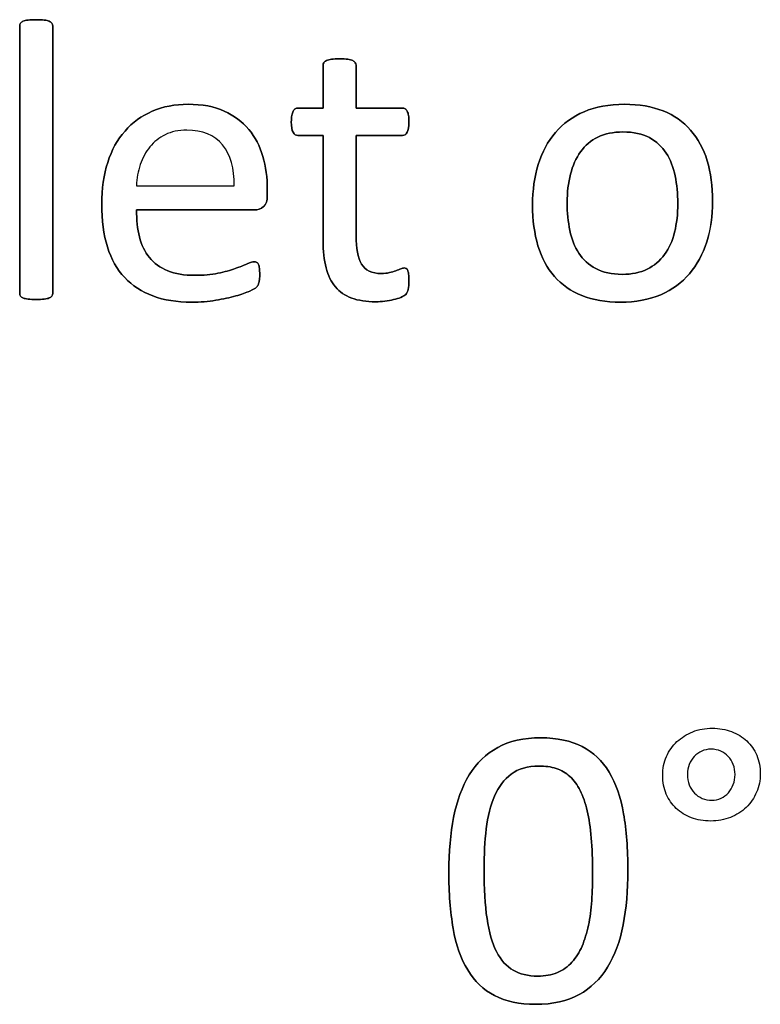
# Model space of a CAD drawing. Header units: inches. Extents: x 0 to 20790, y -12 to 14700.
# Tile 141 of 256: x 1386 to 1671, y 12652 to 13030. Entities that reach past the tile are written whole.
import ezdxf

# ---------------------------------------------------------------- set-up
doc = ezdxf.new("R2010")
doc.units = ezdxf.units.IN
doc.layers.add('254', color=7, linetype='Continuous', true_color=0xffffff)

msp = doc.modelspace()

# ---------------------------------------------------------------- linework, layer by layer
at = {"layer": '254', "color": 2, "linetype": 'Continuous', "lineweight": 25}
for points, knots in [([(1398.382, 12923.899), (1398.577, 12924.164), (1398.692, 12924.51), (1398.692, 12959.2), (1398.692, 12993.456), (1398.692, 13028.117), (1398.577, 13028.492), (1398.375, 13028.78), (1398.173, 13029.098), (1397.855, 13029.358), (1396.932, 13029.761), (1396.269, 13029.906), (1394.653, 13030.137), (1393.585, 13030.165), (1391.075, 13030.165), (1390.037, 13030.137), (1388.421, 13029.906), (1387.757, 13029.761), (1386.776, 13029.358), (1386.459, 13029.098), (1386.257, 13028.78), (1386.084, 13028.492), (1385.997, 13028.117), (1385.997, 12993.456), (1385.997, 12959.2), (1385.997, 12924.51), (1386.084, 12924.164), (1386.257, 12923.905), (1386.459, 12923.616), (1386.776, 12923.356), (1387.757, 12922.952), (1388.421, 12922.808), (1389.229, 12922.693), (1390.037, 12922.606), (1391.075, 12922.549), (1393.585, 12922.549), (1394.653, 12922.606), (1395.461, 12922.693), (1396.269, 12922.808), (1396.932, 12922.952), (1397.855, 12923.356), (1398.173, 12923.616), (1398.382, 12923.899)], [0, 0, 0, 0, 0.0059802, 0.0059802, 0.4793491, 0.4793491, 0.4849307, 0.4849307, 0.4849307, 0.4908027, 0.4908027, 0.4966747, 0.4966747, 0.5025467, 0.5025467, 0.5082853, 0.5082853, 0.5140238, 0.5140238, 0.5197624, 0.5197624, 0.5197624, 0.5246665, 0.5246665, 0.9405823, 0.9405823, 0.9458367, 0.9458367, 0.9458367, 0.9512509, 0.9512509, 0.956665, 0.956665, 0.956665, 0.9697477, 0.9697477, 0.9831346, 0.9831346, 0.9831346, 0.9915673, 0.9915673, 1, 1, 1, 1]), ([(1386.257, 13028.78), (1386.084, 13028.492), (1385.997, 13028.117), (1385.997, 12993.456), (1385.997, 12959.2), (1385.997, 12924.51), (1386.084, 12924.164), (1386.257, 12923.905)], [0, 0, 0, 0, 0.01151, 0.01151, 0.9876679, 0.9876679, 1, 1, 1, 1]), ([(1398.375, 13028.78), (1398.173, 13029.098), (1397.855, 13029.358), (1396.932, 13029.761), (1396.269, 13029.906), (1394.653, 13030.137), (1393.585, 13030.165), (1391.075, 13030.165), (1390.037, 13030.137), (1388.421, 13029.906), (1387.757, 13029.761), (1386.776, 13029.358), (1386.459, 13029.098), (1386.257, 13028.78)], [0, 0, 0, 0, 0.1685824, 0.1685824, 0.3371648, 0.3371648, 0.5057471, 0.5057471, 0.6704981, 0.6704981, 0.835249, 0.835249, 1, 1, 1, 1]), ([(1398.375, 12923.905), (1398.577, 12924.164), (1398.692, 12924.51), (1398.692, 12959.2), (1398.692, 12993.456), (1398.692, 13028.117), (1398.577, 13028.492), (1398.375, 13028.78)], [0, 0, 0, 0, 0.0123321, 0.0123321, 0.98849, 0.98849, 1, 1, 1, 1]), ([(1535.391, 12926.472), (1535.593, 12927.338), (1535.709, 12928.521), (1535.709, 12930.944), (1535.651, 12931.694), (1535.565, 12932.329), (1535.449, 12932.935), (1535.334, 12933.426), (1535.218, 12933.772), (1535.074, 12934.147), (1534.901, 12934.378), (1534.67, 12934.522), (1534.439, 12934.637), (1534.18, 12934.695), (1533.516, 12934.695), (1533.054, 12934.58), (1532.564, 12934.349), (1532.045, 12934.118), (1531.41, 12933.887), (1530.718, 12933.628), (1529.996, 12933.368), (1529.16, 12933.137), (1527.313, 12932.675), (1526.274, 12932.56), (1521.456, 12932.56), (1518.917, 12933.772), (1516.077, 12938.64), (1515.397, 12942.254), (1515.397, 12959.883), (1515.397, 12972.75), (1515.397, 12985.618), (1521.321, 12985.618), (1527.246, 12985.618), (1533.949, 12985.618), (1534.555, 12986.051), (1535.478, 12987.667), (1535.709, 12989.023), (1535.709, 12991.85), (1535.651, 12992.658), (1535.565, 12993.322), (1535.449, 12993.985), (1535.276, 12994.534), (1535.045, 12994.966), (1534.814, 12995.428), (1534.555, 12995.716), (1534.237, 12995.89), (1533.949, 12996.091), (1533.574, 12996.178), (1527.246, 12996.178), (1521.321, 12996.178), (1515.397, 12996.178), (1515.397, 13001.66), (1515.397, 13007.142), (1515.397, 13012.999), (1515.282, 13013.316), (1514.878, 13013.951), (1514.561, 13014.21), (1513.637, 13014.672), (1512.974, 13014.845), (1512.166, 13014.932), (1511.358, 13015.047), (1510.29, 13015.105), (1507.78, 13015.105), (1506.742, 13015.047), (1505.934, 13014.932), (1505.126, 13014.845), (1504.462, 13014.672), (1503.481, 13014.21), (1503.164, 13013.951), (1502.962, 13013.633), (1502.789, 13013.316), (1502.702, 13012.999), (1502.702, 13007.142), (1502.702, 13001.66), (1502.702, 12996.178), (1499.5, 12996.178), (1496.297, 12996.178), (1492.662, 12996.178), (1492.316, 12996.091), (1491.97, 12995.89), (1491.623, 12995.716), (1491.364, 12995.428), (1491.162, 12994.966), (1490.96, 12994.534), (1490.787, 12993.985), (1490.671, 12993.322), (1490.527, 12992.658), (1490.469, 12991.85), (1490.469, 12989.023), (1490.7, 12987.667), (1491.623, 12986.051), (1492.229, 12985.618), (1496.24, 12985.618), (1499.471, 12985.618), (1502.702, 12985.618), (1502.702, 12972.135), (1502.702, 12958.652), (1502.702, 12941.158), (1503.078, 12937.696), (1503.828, 12934.753), (1504.549, 12931.781), (1505.761, 12929.358), (1509.036, 12925.508), (1511.127, 12924.078), (1516.263, 12922.173), (1519.35, 12921.712), (1524.11, 12921.712), (1525.293, 12921.77), (1526.476, 12921.943), (1527.659, 12922.087), (1528.784, 12922.289), (1530.862, 12922.75), (1531.814, 12923.039), (1532.622, 12923.385), (1533.458, 12923.76), (1534.064, 12924.135), (1534.468, 12924.539), (1534.901, 12924.943), (1535.19, 12925.607), (1535.391, 12926.472)], [0, 0, 0, 0, 0.0169336, 0.0169336, 0.0273543, 0.0273543, 0.0273543, 0.0342551, 0.0342551, 0.0342551, 0.0386532, 0.0386532, 0.0386532, 0.0421312, 0.0421312, 0.0486524, 0.0486524, 0.0486524, 0.0578371, 0.0578371, 0.0578371, 0.0698121, 0.0698121, 0.0817871, 0.0817871, 0.1185882, 0.1185882, 0.1557168, 0.1557168, 0.2560764, 0.2560764, 0.2560764, 0.3153147, 0.3153147, 0.3231042, 0.3231042, 0.3308936, 0.3308936, 0.3350317, 0.3350317, 0.3350317, 0.3406368, 0.3406368, 0.3406368, 0.3446716, 0.3446716, 0.3446716, 0.3483066, 0.3483066, 0.4016209, 0.4016209, 0.4016209, 0.454298, 0.454298, 0.4579023, 0.4579023, 0.4615065, 0.4615065, 0.4651107, 0.4651107, 0.4651107, 0.4751388, 0.4751388, 0.484939, 0.484939, 0.484939, 0.4914006, 0.4914006, 0.4978622, 0.4978622, 0.4978622, 0.5012317, 0.5012317, 0.550479, 0.550479, 0.550479, 0.5810003, 0.5810003, 0.5851248, 0.5851248, 0.5851248, 0.5891096, 0.5891096, 0.5891096, 0.5945805, 0.5945805, 0.5945805, 0.6024171, 0.6024171, 0.6171684, 0.6171684, 0.6319196, 0.6319196, 0.69311, 0.69311, 0.69311, 0.82944, 0.82944, 0.8699889, 0.8699889, 0.8699889, 0.8978939, 0.8978939, 0.9255581, 0.9255581, 0.9532222, 0.9532222, 0.9623692, 0.9623692, 0.9623692, 0.9738223, 0.9738223, 0.9852753, 0.9852753, 0.9852753, 0.9926659, 0.9926659, 0.9926659, 1, 1, 1, 1]), ([(1502.962, 13013.633), (1502.789, 13013.316), (1502.702, 13012.999), (1502.702, 13007.142), (1502.702, 13001.66), (1502.702, 12996.178)], [0, 0, 0, 0, 0.0640394, 0.0640394, 1, 1, 1, 1]), ([(1505.934, 13014.932), (1505.126, 13014.845), (1504.462, 13014.672), (1503.481, 13014.21), (1503.164, 13013.951), (1502.962, 13013.633)], [0, 0, 0, 0, 0.5, 0.5, 1, 1, 1, 1]), ([(1512.166, 13014.932), (1511.358, 13015.047), (1510.29, 13015.105), (1507.78, 13015.105), (1506.742, 13015.047), (1505.934, 13014.932)], [0, 0, 0, 0, 0.5057471, 0.5057471, 1, 1, 1, 1]), ([(1515.397, 12996.178), (1515.397, 13001.66), (1515.397, 13007.142), (1515.397, 13012.999), (1515.282, 13013.316), (1514.878, 13013.951), (1514.561, 13014.21), (1513.637, 13014.672), (1512.974, 13014.845), (1512.166, 13014.932)], [0, 0, 0, 0, 0.8296943, 0.8296943, 0.8864629, 0.8864629, 0.9432314, 0.9432314, 1, 1, 1, 1]), ([(1479.729, 12958.275), (1480.746, 12959.132), (1481.237, 12960.546), (1481.237, 12963.335), (1481.237, 12964.105), (1481.237, 12969.375), (1480.66, 12973.616), (1478.352, 12981.579), (1476.534, 12985.041), (1471.629, 12990.927), (1468.484, 12993.264), (1460.845, 12996.768), (1456.194, 12997.621), (1445.692, 12997.621), (1441.104, 12996.755), (1432.896, 12993.171), (1429.39, 12990.667), (1426.505, 12987.349), (1423.591, 12984.06), (1421.37, 12980.021), (1418.303, 12970.532), (1417.532, 12965.191), (1417.532, 12952.987), (1418.282, 12947.505), (1421.22, 12938.06), (1423.447, 12934.147), (1429.305, 12927.887), (1432.91, 12925.52), (1441.476, 12922.337), (1446.471, 12921.539), (1455.443, 12921.539), (1458.531, 12921.798), (1461.416, 12922.289), (1464.33, 12922.75), (1466.869, 12923.328), (1471.285, 12924.532), (1473.072, 12925.174), (1475.842, 12926.443), (1476.678, 12926.905), (1477.255, 12927.482), (1477.486, 12927.771), (1477.659, 12928.088), (1477.832, 12928.377), (1477.977, 12928.723), (1478.034, 12929.127), (1478.121, 12929.502), (1478.179, 12929.935), (1478.294, 12930.915), (1478.323, 12931.493), (1478.323, 12933.079), (1478.265, 12933.858), (1478.207, 12934.522), (1478.121, 12935.157), (1478.005, 12935.647), (1477.861, 12936.022), (1477.688, 12936.368), (1477.486, 12936.628), (1477.198, 12936.83), (1476.909, 12937.003), (1476.592, 12937.09), (1475.611, 12937.09), (1474.716, 12936.801), (1473.505, 12936.282), (1472.293, 12935.734), (1470.764, 12935.128), (1467.013, 12933.801), (1464.791, 12933.195), (1462.224, 12932.675), (1459.656, 12932.127), (1456.742, 12931.868), (1449.298, 12931.868), (1445.807, 12932.445), (1440.037, 12934.81), (1437.728, 12936.484), (1434.119, 12940.896), (1432.853, 12943.553), (1431.301, 12949.7), (1430.919, 12953.16), (1430.919, 12957.026), (1446.047, 12957.026), (1461.175, 12957.026), (1476.303, 12957.026), (1477.602, 12956.997), (1478.727, 12957.43), (1479.729, 12958.275)], [0, 0, 0, 0, 0.0174321, 0.0174321, 0.0240728, 0.0240728, 0.0629214, 0.0629214, 0.10177, 0.10177, 0.1406186, 0.1406186, 0.1791154, 0.1791154, 0.215155, 0.215155, 0.251316, 0.251316, 0.251316, 0.2923514, 0.2923514, 0.3336134, 0.3336134, 0.3770788, 0.3770788, 0.4203788, 0.4203788, 0.4632688, 0.4632688, 0.5064136, 0.5064136, 0.5313806, 0.5313806, 0.5313806, 0.5541801, 0.5541801, 0.5767042, 0.5767042, 0.5992283, 0.5992283, 0.6217523, 0.6217523, 0.6217523, 0.6251986, 0.6251986, 0.6251986, 0.6292736, 0.6292736, 0.6333486, 0.6333486, 0.6390182, 0.6390182, 0.6390182, 0.6437792, 0.6437792, 0.6437792, 0.6470405, 0.6470405, 0.6470405, 0.650124, 0.650124, 0.6557771, 0.6557771, 0.6557771, 0.6710147, 0.6710147, 0.6862522, 0.6862522, 0.6862522, 0.7131126, 0.7131126, 0.7470415, 0.7470415, 0.7809704, 0.7809704, 0.8144194, 0.8144194, 0.8475747, 0.8475747, 0.8475747, 0.9884116, 0.9884116, 0.9884116, 1, 1, 1, 1]), ([(1479.737, 12958.267), (1480.746, 12959.132), (1481.237, 12960.546), (1481.237, 12963.335), (1481.237, 12964.105), (1481.237, 12969.375), (1480.66, 12973.616), (1478.352, 12981.579), (1476.534, 12985.041), (1471.629, 12990.927), (1468.484, 12993.264), (1460.845, 12996.768), (1456.194, 12997.621), (1445.692, 12997.621), (1441.104, 12996.755), (1432.896, 12993.171), (1429.39, 12990.667), (1426.505, 12987.349)], [0, 0, 0, 0, 0.0693631, 0.0693631, 0.0957872, 0.0957872, 0.2503679, 0.2503679, 0.4049486, 0.4049486, 0.5595293, 0.5595293, 0.7127102, 0.7127102, 0.8561136, 0.8561136, 1, 1, 1, 1]), ([(1502.702, 12996.178), (1499.5, 12996.178), (1496.297, 12996.178), (1492.662, 12996.178), (1492.316, 12996.091), (1491.97, 12995.89)], [0, 0, 0, 0, 0.8809524, 0.8809524, 1, 1, 1, 1]), ([(1534.237, 12995.89), (1533.949, 12996.091), (1533.574, 12996.178), (1527.246, 12996.178), (1521.321, 12996.178), (1515.397, 12996.178)], [0, 0, 0, 0, 0.0638298, 0.0638298, 1, 1, 1, 1]), ([(1650.262, 12944.741), (1651.75, 12949.496), (1652.501, 12954.689), (1652.501, 12966.115), (1651.779, 12971.308), (1649.007, 12980.548), (1646.846, 12984.464), (1641.236, 12990.941), (1637.7, 12993.408), (1629.207, 12996.759), (1624.255, 12997.621), (1612.685, 12997.621), (1607.521, 12996.697), (1598.692, 12992.889), (1595.028, 12990.235), (1589.111, 12983.341), (1586.921, 12979.271), (1583.986, 12969.776), (1583.256, 12964.585), (1583.256, 12953.074), (1583.949, 12947.851), (1586.719, 12938.619), (1588.825, 12934.695), (1594.467, 12928.247), (1598, 12925.78), (1606.439, 12922.369), (1611.416, 12921.539), (1622.956, 12921.539), (1628.092, 12922.52), (1636.989, 12926.333), (1640.671, 12929.04), (1646.557, 12935.907), (1648.779, 12940.004), (1650.262, 12944.741)], [0, 0, 0, 0, 0.0581053, 0.0581053, 0.1179985, 0.1179985, 0.1779958, 0.1779958, 0.2382588, 0.2382588, 0.2986629, 0.2986629, 0.3612134, 0.3612134, 0.4237638, 0.4237638, 0.4857565, 0.4857565, 0.5474063, 0.5474063, 0.611258, 0.611258, 0.6751096, 0.6751096, 0.7386795, 0.7386795, 0.8024746, 0.8024746, 0.8682127, 0.8682127, 0.9341063, 0.9341063, 1, 1, 1, 1]), ([(1650.279, 12944.735), (1651.75, 12949.496), (1652.501, 12954.689), (1652.501, 12966.115), (1651.779, 12971.308), (1649.007, 12980.548), (1646.846, 12984.464), (1641.236, 12990.941), (1637.7, 12993.408), (1629.207, 12996.759), (1624.255, 12997.621), (1612.685, 12997.621), (1607.521, 12996.697), (1598.692, 12992.889), (1595.028, 12990.235), (1589.111, 12983.341), (1586.921, 12979.271), (1585.449, 12974.51)], [0, 0, 0, 0, 0.1196183, 0.1196183, 0.2429171, 0.2429171, 0.36643, 0.36643, 0.4904903, 0.4904903, 0.6148409, 0.6148409, 0.74361, 0.74361, 0.8723791, 0.8723791, 1, 1, 1, 1]), ([(1490.671, 12993.322), (1490.527, 12992.658), (1490.469, 12991.85), (1490.469, 12989.023), (1490.7, 12987.667), (1491.623, 12986.051), (1492.229, 12985.618), (1496.24, 12985.618), (1499.471, 12985.618), (1502.702, 12985.618)], [0, 0, 0, 0, 0.0795356, 0.0795356, 0.2292497, 0.2292497, 0.3789638, 0.3789638, 1, 1, 1, 1]), ([(1515.397, 12985.618), (1521.321, 12985.618), (1527.246, 12985.618), (1533.949, 12985.618), (1534.555, 12986.051), (1535.478, 12987.667), (1535.709, 12989.023), (1535.709, 12991.85), (1535.651, 12992.658), (1535.565, 12993.322)], [0, 0, 0, 0, 0.7502759, 0.7502759, 0.8489324, 0.8489324, 0.9475888, 0.9475888, 1, 1, 1, 1]), ([(1426.505, 12987.349), (1423.591, 12984.06), (1421.37, 12980.021), (1418.303, 12970.532), (1417.532, 12965.191), (1417.532, 12952.987), (1418.282, 12947.505), (1421.22, 12938.06), (1423.447, 12934.147), (1429.305, 12927.887), (1432.91, 12925.52), (1441.476, 12922.337), (1446.471, 12921.539), (1455.443, 12921.539), (1458.531, 12921.798), (1461.416, 12922.289)], [0, 0, 0, 0, 0.1465213, 0.1465213, 0.2938517, 0.2938517, 0.4490493, 0.4490493, 0.6036564, 0.6036564, 0.7567998, 0.7567998, 0.9108526, 0.9108526, 1, 1, 1, 1]), ([(1464.04, 12982.011), (1467.128, 12978.232), (1468.629, 12972.981), (1468.456, 12966.317), (1455.944, 12966.317), (1443.431, 12966.317), (1430.919, 12966.317), (1431.035, 12969.144), (1431.496, 12971.856), (1432.391, 12974.424), (1433.256, 12977.021), (1434.497, 12979.3), (1437.685, 12983.183), (1439.633, 12984.753), (1444.364, 12987.119), (1447.105, 12987.696), (1456.338, 12987.696), (1460.925, 12985.82), (1464.04, 12982.011)], [0, 0, 0, 0, 0.1642716, 0.1642716, 0.1642716, 0.5344554, 0.5344554, 0.5344554, 0.6160129, 0.6160129, 0.6160129, 0.6928348, 0.6928348, 0.7703438, 0.7703438, 0.8478528, 0.8478528, 1, 1, 1, 1]), ([(1638.072, 12970.096), (1638.767, 12966.749), (1639.113, 12963.229), (1639.113, 12955.468), (1638.709, 12951.804), (1637.873, 12948.486), (1637.065, 12945.139), (1635.767, 12942.254), (1632.281, 12937.432), (1630.054, 12935.561), (1624.63, 12932.906), (1621.427, 12932.243), (1613.666, 12932.243), (1610.29, 12932.964), (1607.578, 12934.435), (1604.838, 12935.878), (1602.674, 12937.869), (1599.442, 12942.831), (1598.288, 12945.745), (1596.909, 12952.411), (1596.557, 12955.988), (1596.557, 12963.72), (1596.99, 12967.384), (1598.672, 12974.054), (1599.99, 12976.934), (1603.466, 12981.8), (1605.674, 12983.685), (1611.075, 12986.328), (1614.301, 12987.003), (1622.091, 12987.003), (1625.466, 12986.282), (1630.879, 12983.346), (1633.054, 12981.377), (1636.228, 12976.357), (1637.382, 12973.414), (1638.072, 12970.096)], [0, 0, 0, 0, 0.0676707, 0.0676707, 0.1400264, 0.1400264, 0.1400264, 0.2011218, 0.2011218, 0.2630503, 0.2630503, 0.3249788, 0.3249788, 0.3931969, 0.3931969, 0.3931969, 0.4510423, 0.4510423, 0.5088876, 0.5088876, 0.5662549, 0.5662549, 0.6253606, 0.6253606, 0.6850724, 0.6850724, 0.7452559, 0.7452559, 0.8049234, 0.8049234, 0.8701413, 0.8701413, 0.9350707, 0.9350707, 1, 1, 1, 1]), ([(1607.578, 12934.435), (1604.838, 12935.878), (1602.674, 12937.869), (1599.442, 12942.831), (1598.288, 12945.745), (1596.909, 12952.411), (1596.557, 12955.988), (1596.557, 12963.72), (1596.99, 12967.384), (1598.672, 12974.054), (1599.99, 12976.934), (1603.466, 12981.8), (1605.674, 12983.685), (1611.075, 12986.328), (1614.301, 12987.003), (1622.091, 12987.003), (1625.466, 12986.282), (1630.879, 12983.346), (1633.054, 12981.377), (1636.228, 12976.357), (1637.382, 12973.414), (1638.075, 12970.096)], [0, 0, 0, 0, 0.0953281, 0.0953281, 0.1906562, 0.1906562, 0.2851963, 0.2851963, 0.3826013, 0.3826013, 0.4810053, 0.4810053, 0.5801866, 0.5801866, 0.6785175, 0.6785175, 0.7859954, 0.7859954, 0.8929977, 0.8929977, 1, 1, 1, 1]), ([(1502.702, 12985.618), (1502.702, 12972.135), (1502.702, 12958.652), (1502.702, 12941.158), (1503.078, 12937.696), (1503.828, 12934.753)], [0, 0, 0, 0, 0.7707532, 0.7707532, 1, 1, 1, 1]), ([(1530.718, 12933.628), (1529.996, 12933.368), (1529.16, 12933.137), (1527.313, 12932.675), (1526.274, 12932.56), (1521.456, 12932.56), (1518.917, 12933.772), (1516.077, 12938.64), (1515.397, 12942.254), (1515.397, 12959.883), (1515.397, 12972.75), (1515.397, 12985.618)], [0, 0, 0, 0, 0.0604067, 0.0604067, 0.1208135, 0.1208135, 0.3064536, 0.3064536, 0.4937452, 0.4937452, 1, 1, 1, 1]), ([(1585.449, 12974.51), (1583.986, 12969.776), (1583.256, 12964.585), (1583.256, 12953.074), (1583.949, 12947.851), (1586.719, 12938.619), (1588.825, 12934.695), (1594.467, 12928.247), (1598, 12925.78), (1606.439, 12922.369), (1611.416, 12921.539), (1622.956, 12921.539), (1628.092, 12922.52), (1636.989, 12926.333), (1640.671, 12929.04), (1646.557, 12935.907), (1648.779, 12940.004), (1650.279, 12944.735)], [0, 0, 0, 0, 0.1198845, 0.1198845, 0.2440506, 0.2440506, 0.3682168, 0.3682168, 0.4918351, 0.4918351, 0.6158913, 0.6158913, 0.7437259, 0.7437259, 0.8718629, 0.8718629, 1, 1, 1, 1]), ([(1638.075, 12970.096), (1638.767, 12966.749), (1639.113, 12963.229), (1639.113, 12955.468), (1638.709, 12951.804), (1637.873, 12948.486)], [0, 0, 0, 0, 0.4832714, 0.4832714, 1, 1, 1, 1]), ([(1462.224, 12932.675), (1459.656, 12932.127), (1456.742, 12931.868), (1449.298, 12931.868), (1445.807, 12932.445), (1440.037, 12934.81), (1437.728, 12936.484), (1434.119, 12940.896), (1432.853, 12943.553), (1431.301, 12949.7), (1430.919, 12953.16), (1430.919, 12957.026)], [0, 0, 0, 0, 0.1665012, 0.1665012, 0.3768185, 0.3768185, 0.5871358, 0.5871358, 0.7944785, 0.7944785, 1, 1, 1, 1]), ([(1637.873, 12948.486), (1637.065, 12945.139), (1635.767, 12942.254), (1632.281, 12937.432), (1630.054, 12935.561), (1624.63, 12932.906), (1621.427, 12932.243), (1613.666, 12932.243), (1610.29, 12932.964), (1607.578, 12934.435)], [0, 0, 0, 0, 0.2413212, 0.2413212, 0.485933, 0.485933, 0.7305448, 0.7305448, 1, 1, 1, 1]), ([(1473.505, 12936.282), (1472.293, 12935.734), (1470.764, 12935.128), (1467.013, 12933.801), (1464.791, 12933.195), (1462.224, 12932.675)], [0, 0, 0, 0, 0.5, 0.5, 1, 1, 1, 1]), ([(1477.198, 12936.83), (1476.909, 12937.003), (1476.592, 12937.09), (1475.611, 12937.09), (1474.716, 12936.801), (1473.505, 12936.282)], [0, 0, 0, 0, 0.3529412, 0.3529412, 1, 1, 1, 1]), ([(1478.034, 12929.127), (1478.121, 12929.502), (1478.179, 12929.935), (1478.294, 12930.915), (1478.323, 12931.493), (1478.323, 12933.079), (1478.265, 12933.858), (1478.207, 12934.522)], [0, 0, 0, 0, 0.2948718, 0.2948718, 0.5897436, 0.5897436, 1, 1, 1, 1]), ([(1503.828, 12934.753), (1504.549, 12931.781), (1505.761, 12929.358), (1509.036, 12925.508), (1511.127, 12924.078), (1516.263, 12922.173), (1519.35, 12921.712), (1524.11, 12921.712), (1525.293, 12921.77), (1526.476, 12921.943)], [0, 0, 0, 0, 0.3020665, 0.3020665, 0.6015259, 0.6015259, 0.9009852, 0.9009852, 1, 1, 1, 1]), ([(1534.67, 12934.522), (1534.439, 12934.637), (1534.18, 12934.695), (1533.516, 12934.695), (1533.054, 12934.58), (1532.564, 12934.349)], [0, 0, 0, 0, 0.3478261, 0.3478261, 1, 1, 1, 1]), ([(1535.391, 12926.472), (1535.593, 12927.338), (1535.709, 12928.521), (1535.709, 12930.944), (1535.651, 12931.694), (1535.565, 12932.329)], [0, 0, 0, 0, 0.6190476, 0.6190476, 1, 1, 1, 1]), ([(1461.416, 12922.289), (1464.33, 12922.75), (1466.869, 12923.328), (1471.285, 12924.532), (1473.072, 12925.174), (1475.842, 12926.443), (1476.678, 12926.905), (1477.255, 12927.482), (1477.486, 12927.771), (1477.659, 12928.088)], [0, 0, 0, 0, 0.2522862, 0.2522862, 0.5015241, 0.5015241, 0.7507621, 0.7507621, 1, 1, 1, 1]), ([(1386.257, 12923.905), (1386.459, 12923.616), (1386.776, 12923.356), (1387.757, 12922.952), (1388.421, 12922.808), (1389.229, 12922.693)], [0, 0, 0, 0, 0.5, 0.5, 1, 1, 1, 1]), ([(1389.229, 12922.693), (1390.037, 12922.606), (1391.075, 12922.549), (1393.585, 12922.549), (1394.653, 12922.606), (1395.461, 12922.693)], [0, 0, 0, 0, 0.4942529, 0.4942529, 1, 1, 1, 1]), ([(1395.461, 12922.693), (1396.269, 12922.808), (1396.932, 12922.952), (1397.855, 12923.356), (1398.173, 12923.616), (1398.375, 12923.905)], [0, 0, 0, 0, 0.5, 0.5, 1, 1, 1, 1]), ([(1526.476, 12921.943), (1527.659, 12922.087), (1528.784, 12922.289), (1530.862, 12922.75), (1531.814, 12923.039), (1532.622, 12923.385)], [0, 0, 0, 0, 0.5, 0.5, 1, 1, 1, 1]), ([(1669.427, 12733.105), (1670.357, 12735.295), (1670.847, 12737.661), (1670.847, 12742.797), (1670.386, 12745.162), (1668.539, 12749.49), (1667.241, 12751.308), (1665.625, 12752.837), (1663.981, 12754.337), (1662.019, 12755.52), (1659.768, 12756.415), (1657.518, 12757.28), (1655.037, 12757.713), (1649.67, 12757.713), (1647.16, 12757.251), (1642.544, 12755.405), (1640.524, 12754.135), (1637.078, 12750.976), (1635.735, 12749.057), (1634.754, 12746.836), (1633.802, 12744.585), (1633.311, 12742.162), (1633.311, 12736.94), (1633.773, 12734.545), (1635.63, 12730.251), (1636.889, 12728.4), (1638.533, 12726.87), (1640.178, 12725.312), (1642.111, 12724.13), (1646.589, 12722.443), (1649.035, 12722.023), (1654.488, 12722.023), (1656.999, 12722.485), (1661.672, 12724.332), (1663.692, 12725.63), (1667.169, 12728.933), (1668.481, 12730.881), (1669.427, 12733.105)], [0, 0, 0, 0, 0.0587249, 0.0587249, 0.1201497, 0.1201497, 0.1815745, 0.1815745, 0.1815745, 0.2402403, 0.2402403, 0.2402403, 0.3043537, 0.3043537, 0.3698608, 0.3698608, 0.435368, 0.435368, 0.5002841, 0.5002841, 0.5002841, 0.5649556, 0.5649556, 0.6303456, 0.6303456, 0.6964808, 0.6964808, 0.6964808, 0.7567141, 0.7567141, 0.8178921, 0.8178921, 0.878426, 0.878426, 0.93896, 0.93896, 1, 1, 1, 1]), ([(1618.109, 12682.092), (1619.318, 12688.382), (1619.924, 12695.364), (1619.924, 12711.233), (1619.347, 12718.503), (1617.149, 12731.169), (1615.308, 12736.478), (1610.07, 12745.17), (1606.623, 12748.452), (1598.048, 12752.883), (1592.746, 12754.02), (1579.878, 12754.02), (1574.338, 12752.779), (1565.302, 12747.798), (1561.672, 12744.297), (1556.146, 12735.201), (1554.142, 12729.785), (1551.666, 12717.118), (1551.055, 12710.137), (1551.055, 12694.355), (1551.603, 12687.084), (1553.792, 12674.412), (1555.671, 12669.081), (1560.927, 12660.417), (1564.356, 12657.136), (1572.907, 12652.629), (1578.176, 12651.539), (1591.072, 12651.539), (1596.612, 12652.779), (1605.637, 12657.781), (1609.307, 12661.262), (1614.891, 12670.358), (1616.895, 12675.774), (1618.109, 12682.092)], [0, 0, 0, 0, 0.0543047, 0.0543047, 0.1127078, 0.1127078, 0.1713698, 0.1713698, 0.2297471, 0.2297471, 0.2878154, 0.2878154, 0.3485474, 0.3485474, 0.4097427, 0.4097427, 0.4706554, 0.4706554, 0.5313014, 0.5313014, 0.5967898, 0.5967898, 0.66204, 0.66204, 0.7274173, 0.7274173, 0.7929602, 0.7929602, 0.8624297, 0.8624297, 0.9313731, 0.9313731, 1, 1, 1, 1]), ([(1618.106, 12682.093), (1619.318, 12688.382), (1619.924, 12695.364), (1619.924, 12711.233), (1619.347, 12718.503), (1617.149, 12731.169), (1615.308, 12736.478), (1610.07, 12745.17), (1606.623, 12748.452), (1598.048, 12752.883), (1592.746, 12754.02), (1579.878, 12754.02), (1574.338, 12752.779), (1565.302, 12747.798), (1561.672, 12744.297), (1556.146, 12735.201), (1554.142, 12729.785), (1552.902, 12723.437)], [0, 0, 0, 0, 0.1153809, 0.1153809, 0.2394699, 0.2394699, 0.3641089, 0.3641089, 0.488143, 0.488143, 0.6115205, 0.6115205, 0.7405576, 0.7405576, 0.8705791, 0.8705791, 1, 1, 1, 1]), ([(1660.461, 12743.749), (1660.922, 12742.537), (1661.153, 12741.239), (1661.153, 12738.469), (1660.922, 12737.199), (1659.999, 12734.834), (1659.364, 12733.795), (1658.585, 12732.9), (1657.778, 12732.006), (1656.825, 12731.285), (1655.729, 12730.794), (1654.633, 12730.275), (1653.45, 12730.015), (1650.882, 12730.015), (1649.641, 12730.246), (1647.333, 12731.227), (1646.352, 12731.92), (1645.487, 12732.785), (1644.65, 12733.651), (1643.986, 12734.718), (1643.054, 12737.167), (1642.832, 12738.527), (1642.832, 12741.354), (1643.063, 12742.595), (1643.986, 12744.961), (1644.65, 12745.999), (1646.266, 12747.73), (1647.247, 12748.423), (1649.439, 12749.404), (1650.651, 12749.634), (1653.248, 12749.634), (1654.488, 12749.404), (1656.739, 12748.423), (1657.72, 12747.73), (1658.528, 12746.865), (1659.364, 12745.999), (1659.999, 12744.961), (1660.461, 12743.749)], [0, 0, 0, 0, 0.0651434, 0.0651434, 0.1302867, 0.1302867, 0.1954301, 0.1954301, 0.1954301, 0.2558885, 0.2558885, 0.2558885, 0.3168823, 0.3168823, 0.3851372, 0.3851372, 0.4533921, 0.4533921, 0.4533921, 0.5178802, 0.5178802, 0.583711, 0.583711, 0.641946, 0.641946, 0.700181, 0.700181, 0.758416, 0.758416, 0.816651, 0.816651, 0.8775331, 0.8775331, 0.9384151, 0.9384151, 0.9384151, 1, 1, 1, 1]), ([(1605.83, 12715.473), (1606.191, 12711.521), (1606.364, 12707.078), (1606.364, 12698.394), (1606.248, 12694.845), (1605.787, 12688.036), (1605.383, 12684.862), (1604.121, 12679.01), (1603.305, 12676.351), (1602.296, 12673.928), (1601.257, 12671.533), (1599.959, 12669.456), (1596.828, 12666.035), (1594.967, 12664.695), (1590.615, 12662.838), (1588.072, 12662.387), (1581.522, 12662.387), (1578.378, 12663.137), (1573.218, 12666.118), (1571.078, 12668.503), (1567.743, 12675.059), (1566.52, 12679.294), (1564.966, 12689.706), (1564.587, 12696.028), (1564.587, 12709.011), (1564.875, 12714.205), (1566.029, 12723.838), (1567.068, 12728.053), (1570.188, 12735.219), (1572.348, 12738.036), (1577.772, 12742.133), (1581.321, 12743.172), (1588.13, 12743.172), (1590.351, 12742.854), (1592.342, 12742.22), (1594.304, 12741.556), (1596.064, 12740.546), (1597.593, 12739.132), (1599.151, 12737.719), (1600.449, 12735.93), (1602.682, 12731.579), (1603.565, 12728.977), (1604.95, 12722.918), (1605.469, 12719.427), (1605.83, 12715.473)], [0, 0, 0, 0, 0.084611, 0.084611, 0.1472133, 0.1472133, 0.2098157, 0.2098157, 0.2717068, 0.2717068, 0.2717068, 0.3191037, 0.3191037, 0.3669395, 0.3669395, 0.4153154, 0.4153154, 0.4778621, 0.4778621, 0.539587, 0.539587, 0.6008822, 0.6008822, 0.6617974, 0.6617974, 0.7071297, 0.7071297, 0.7524307, 0.7524307, 0.7978664, 0.7978664, 0.8433022, 0.8433022, 0.8688786, 0.8688786, 0.8688786, 0.8996503, 0.8996503, 0.8996503, 0.9334551, 0.9334551, 0.9667275, 0.9667275, 1, 1, 1, 1]), ([(1602.296, 12673.928), (1601.257, 12671.533), (1599.959, 12669.456), (1596.828, 12666.035), (1594.967, 12664.695), (1590.615, 12662.838), (1588.072, 12662.387), (1581.522, 12662.387), (1578.378, 12663.137), (1573.218, 12666.118), (1571.078, 12668.503), (1567.743, 12675.059), (1566.52, 12679.294), (1564.966, 12689.706), (1564.587, 12696.028), (1564.587, 12709.011), (1564.875, 12714.205), (1566.029, 12723.838), (1567.068, 12728.053), (1570.188, 12735.219), (1572.348, 12738.036), (1577.772, 12742.133), (1581.321, 12743.172), (1588.13, 12743.172), (1590.351, 12742.854), (1592.342, 12742.22)], [0, 0, 0, 0, 0.0793691, 0.0793691, 0.1594729, 0.1594729, 0.2404813, 0.2404813, 0.3452194, 0.3452194, 0.4485815, 0.4485815, 0.5512241, 0.5512241, 0.6532302, 0.6532302, 0.7291418, 0.7291418, 0.805001, 0.805001, 0.8810859, 0.8810859, 0.9571708, 0.9571708, 1, 1, 1, 1]), ([(1597.593, 12739.132), (1599.151, 12737.719), (1600.449, 12735.93), (1602.682, 12731.579), (1603.565, 12728.977), (1604.95, 12722.918), (1605.469, 12719.427), (1605.844, 12715.474)], [0, 0, 0, 0, 0.3368698, 0.3368698, 0.6684349, 0.6684349, 1, 1, 1, 1]), ([(1552.902, 12723.437), (1551.666, 12717.118), (1551.055, 12710.137), (1551.055, 12694.355), (1551.603, 12687.084), (1553.792, 12674.412), (1555.671, 12669.081), (1560.927, 12660.417), (1564.356, 12657.136), (1572.907, 12652.629), (1578.176, 12651.539), (1591.072, 12651.539), (1596.612, 12652.779), (1605.637, 12657.781), (1609.307, 12661.262), (1614.891, 12670.358), (1616.895, 12675.774), (1618.106, 12682.093)], [0, 0, 0, 0, 0.1145681, 0.1145681, 0.2382842, 0.2382842, 0.3615502, 0.3615502, 0.4850563, 0.4850563, 0.6088752, 0.6088752, 0.7401119, 0.7401119, 0.870355, 0.870355, 1, 1, 1, 1]), ([(1605.844, 12715.474), (1606.191, 12711.521), (1606.364, 12707.078), (1606.364, 12698.394), (1606.248, 12694.845), (1605.787, 12688.036), (1605.383, 12684.862), (1604.121, 12679.01), (1603.305, 12676.351), (1602.296, 12673.928)], [0, 0, 0, 0, 0.3114055, 0.3114055, 0.5418096, 0.5418096, 0.7722136, 0.7722136, 1, 1, 1, 1])]:
    msp.add_open_spline(points, degree=3, knots=knots, dxfattribs=at)
for points in [[(1491.162, 12994.966), (1490.96, 12994.534), (1490.787, 12993.985), (1490.671, 12993.322)], [(1491.97, 12995.89), (1491.623, 12995.716), (1491.364, 12995.428), (1491.162, 12994.966)], [(1535.045, 12994.966), (1534.814, 12995.428), (1534.555, 12995.716), (1534.237, 12995.89)], [(1535.565, 12993.322), (1535.449, 12993.985), (1535.276, 12994.534), (1535.045, 12994.966)], [(1430.919, 12957.026), (1446.047, 12957.026), (1461.175, 12957.026), (1476.303, 12957.026)], [(1476.303, 12957.026), (1477.602, 12956.997), (1478.727, 12957.43), (1479.737, 12958.267)], [(1477.861, 12936.022), (1477.688, 12936.368), (1477.486, 12936.628), (1477.198, 12936.83)], [(1478.207, 12934.522), (1478.121, 12935.157), (1478.005, 12935.647), (1477.861, 12936.022)], [(1532.564, 12934.349), (1532.045, 12934.118), (1531.41, 12933.887), (1530.718, 12933.628)], [(1535.218, 12933.772), (1535.074, 12934.147), (1534.901, 12934.378), (1534.67, 12934.522)], [(1535.565, 12932.329), (1535.449, 12932.935), (1535.334, 12933.426), (1535.218, 12933.772)], [(1477.659, 12928.088), (1477.832, 12928.377), (1477.977, 12928.723), (1478.034, 12929.127)], [(1534.468, 12924.539), (1534.901, 12924.943), (1535.19, 12925.607), (1535.391, 12926.472)], [(1532.622, 12923.385), (1533.458, 12923.76), (1534.064, 12924.135), (1534.468, 12924.539)], [(1592.342, 12742.22), (1594.304, 12741.556), (1596.064, 12740.546), (1597.593, 12739.132)]]:
    msp.add_open_spline(points, degree=3, dxfattribs=at)

doc.saveas('drawing.dxf')
